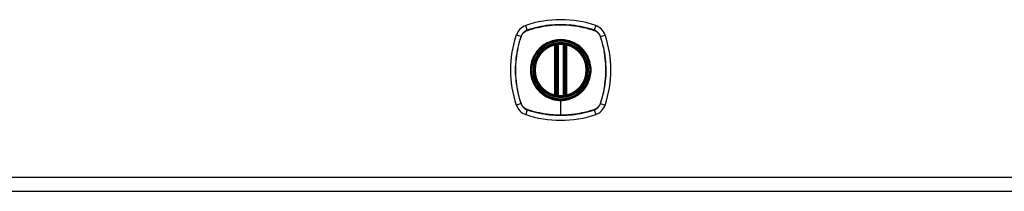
# Model space of a CAD drawing. Header units: inches. Extents: x 6 to 216, y 11 to 118.
# Tile 176 of 212: x 68 to 80, y 20 to 22. Entities that reach past the tile are written whole.
import ezdxf

# ---------------------------------------------------------------- set-up
doc = ezdxf.new("R2010")
doc.units = ezdxf.units.IN
doc.header["$MEASUREMENT"] = 0
doc.layers.add('Visible Edges(ANSI)', color=7, linetype='Continuous', lineweight=25)
doc.layers.add('Visible Tangent Edges(ANSI)', color=7, linetype='Continuous', lineweight=25)

msp = doc.modelspace()

# ---------------------------------------------------------------- linework, layer by layer
at = {"layer": 'Visible Edges(ANSI)'}
for p, q in [((74.427, 21.107), (74.427, 21.692)), ((74.447, 21.103), (74.447, 21.697)), ((74.526, 21.697), (74.526, 21.103)), ((74.546, 21.692), (74.546, 21.107)), ((56.688, 19.976), (92.284, 19.976))]:
    msp.add_line(p, q, dxfattribs=at)
at = {"layer": 'Visible Edges(ANSI)', "flags": 128}
for points in [[(74.458, 21.711), (74.456, 21.711), (74.455, 21.711), (74.453, 21.711), (74.452, 21.711), (74.45, 21.711), (74.448, 21.71), (74.447, 21.71), (74.446, 21.71), (74.444, 21.71), (74.443, 21.71), (74.442, 21.709), (74.441, 21.709), (74.439, 21.709), (74.438, 21.709), (74.437, 21.709), (74.437, 21.709), (74.436, 21.709), (74.435, 21.708), (74.435, 21.708), (74.434, 21.708), (74.434, 21.708), (74.433, 21.708), (74.433, 21.708), (74.433, 21.708)], [(74.54, 21.708), (74.54, 21.708), (74.539, 21.708), (74.539, 21.708), (74.539, 21.708), (74.538, 21.708), (74.538, 21.708), (74.537, 21.709), (74.536, 21.709), (74.536, 21.709), (74.535, 21.709), (74.534, 21.709), (74.532, 21.709), (74.531, 21.709), (74.53, 21.71), (74.529, 21.71), (74.527, 21.71), (74.526, 21.71), (74.524, 21.71), (74.523, 21.711), (74.521, 21.711), (74.52, 21.711), (74.518, 21.711), (74.517, 21.711), (74.515, 21.711)], [(74.433, 21.091), (74.433, 21.091), (74.433, 21.091), (74.434, 21.091), (74.434, 21.091), (74.435, 21.091), (74.435, 21.091), (74.436, 21.091), (74.437, 21.091), (74.437, 21.091), (74.438, 21.09), (74.439, 21.09), (74.441, 21.09), (74.442, 21.09), (74.443, 21.09), (74.444, 21.09), (74.446, 21.089), (74.447, 21.089), (74.448, 21.089), (74.45, 21.089), (74.452, 21.089), (74.453, 21.089), (74.455, 21.088), (74.456, 21.088), (74.458, 21.088)], [(74.515, 21.088), (74.517, 21.088), (74.518, 21.088), (74.52, 21.089), (74.521, 21.089), (74.523, 21.089), (74.524, 21.089), (74.526, 21.089), (74.527, 21.089), (74.529, 21.09), (74.53, 21.09), (74.531, 21.09), (74.532, 21.09), (74.534, 21.09), (74.535, 21.09), (74.536, 21.091), (74.536, 21.091), (74.537, 21.091), (74.538, 21.091), (74.538, 21.091), (74.539, 21.091), (74.539, 21.091), (74.539, 21.091), (74.54, 21.091), (74.54, 21.091)]]:
    msp.add_lwpolyline(points, dxfattribs=at)
at = {"layer": 'Visible Edges(ANSI)'}
for radius in [0.32, 0.315]:
    msp.add_circle((74.486, 21.4), radius, dxfattribs=at)
for centre, radius, start, end in [((74.132, 21.754), 0.177, 108.7722, 161.2278), ((74.486, 20.711), 1.28, 71.2278, 108.7722), ((74.841, 21.754), 0.177, 18.7722, 71.2278), ((75.175, 21.4), 1.28, 161.2278, 198.7722), ((73.797, 21.4), 1.28, 341.2278, 18.7722), ((74.486, 21.4), 0.313, 103.6344, 256.3656), ((74.486, 21.4), 0.313, 99.784, 103.6344), ((74.415, 21.692), 0.0118, 0, 103.6344), ((74.435, 21.697), 0.0118, 0, 99.784), ((74.486, 21.4), 0.313, 84.7499, 95.2501), ((74.538, 21.697), 0.0118, 80.216, 180), ((74.486, 21.4), 0.313, 76.3656, 80.216), ((74.557, 21.692), 0.0118, 76.3656, 180), ((74.486, 21.4), 0.313, 283.6344, 76.3656), ((74.415, 21.107), 0.0118, 256.3656, 0), ((74.486, 21.4), 0.313, 256.3656, 260.216), ((74.435, 21.103), 0.0118, 260.216, 0), ((74.538, 21.103), 0.0118, 180, 279.784), ((74.486, 21.4), 0.313, 279.784, 283.6344), ((74.557, 21.107), 0.0118, 180, 283.6344), ((74.132, 21.045), 0.177, 198.7722, 251.2278), ((74.486, 21.4), 0.313, 264.7499, 275.2501), ((74.841, 21.045), 0.177, 288.7722, 341.2278), ((74.486, 22.089), 1.28, 251.2278, 288.7722)]:
    msp.add_arc(centre, radius, start, end, dxfattribs=at)
at = {"layer": 'Visible Tangent Edges(ANSI)'}
for p, q in [((74.093, 21.867), (74.075, 21.922)), ((74.898, 21.922), (74.88, 21.867)), ((74.019, 21.793), (73.964, 21.811)), ((74.021, 21.792), (74.021, 21.792)), ((74.094, 21.865), (74.094, 21.865)), ((74.878, 21.865), (74.879, 21.865)), ((74.952, 21.792), (74.952, 21.792)), ((74.954, 21.793), (75.009, 21.811)), ((74.415, 21.692), (74.413, 21.704)), ((74.415, 21.692), (74.427, 21.692)), ((74.415, 21.692), (74.415, 21.107)), ((74.427, 21.692), (74.437, 21.692)), ((74.433, 21.708), (74.434, 21.702)), ((74.437, 21.697), (74.447, 21.697)), ((74.437, 21.107), (74.437, 21.692)), ((74.458, 21.711), (74.459, 21.7)), ((74.459, 21.1), (74.459, 21.7)), ((74.515, 21.711), (74.514, 21.7)), ((74.514, 21.7), (74.514, 21.1)), ((74.526, 21.697), (74.536, 21.697)), ((74.536, 21.692), (74.546, 21.692)), ((74.536, 21.692), (74.536, 21.107)), ((74.539, 21.702), (74.54, 21.708)), ((74.546, 21.692), (74.557, 21.692)), ((74.56, 21.704), (74.557, 21.692)), ((74.557, 21.107), (74.557, 21.692)), ((74.413, 21.096), (74.415, 21.107)), ((74.427, 21.107), (74.415, 21.107)), ((74.437, 21.107), (74.427, 21.107)), ((74.434, 21.097), (74.433, 21.091)), ((74.447, 21.103), (74.437, 21.103)), ((74.459, 21.1), (74.458, 21.088)), ((74.514, 21.1), (74.515, 21.088)), ((74.536, 21.103), (74.526, 21.103)), ((74.546, 21.107), (74.536, 21.107)), ((74.54, 21.091), (74.539, 21.097)), ((74.557, 21.107), (74.546, 21.107)), ((74.557, 21.107), (74.56, 21.096)), ((74.019, 21.007), (73.964, 20.988)), ((74.021, 21.007), (74.021, 21.008)), ((74.486, 21.048), (74.486, 21.043)), ((74.486, 20.869), (74.486, 21.043)), ((74.952, 21.008), (74.952, 21.007)), ((74.954, 21.007), (75.009, 20.988)), ((74.093, 20.932), (74.075, 20.877)), ((74.094, 20.934), (74.094, 20.934)), ((74.879, 20.934), (74.878, 20.934)), ((74.88, 20.932), (74.898, 20.877)), ((92.284, 20.137), (56.688, 20.137))]:
    msp.add_line(p, q, dxfattribs=at)
at = {"layer": 'Visible Tangent Edges(ANSI)', "flags": 128}
for points in [[(74.88, 21.867), (74.848, 21.878), (74.816, 21.887), (74.784, 21.895), (74.751, 21.903), (74.718, 21.91), (74.685, 21.916), (74.652, 21.921), (74.619, 21.925), (74.586, 21.928), (74.552, 21.93), (74.519, 21.931), (74.486, 21.932), (74.452, 21.931), (74.419, 21.93), (74.386, 21.928), (74.353, 21.925), (74.32, 21.921), (74.287, 21.916), (74.254, 21.91), (74.221, 21.903), (74.189, 21.895), (74.157, 21.887), (74.125, 21.878), (74.093, 21.867)], [(74.094, 21.865), (74.126, 21.876), (74.158, 21.885), (74.19, 21.894), (74.222, 21.901), (74.255, 21.908), (74.287, 21.914), (74.32, 21.919), (74.353, 21.923), (74.386, 21.926), (74.419, 21.929), (74.453, 21.93), (74.486, 21.931), (74.519, 21.93), (74.552, 21.929), (74.585, 21.927), (74.619, 21.923), (74.652, 21.919), (74.685, 21.914), (74.718, 21.908), (74.75, 21.901), (74.783, 21.894), (74.815, 21.885), (74.847, 21.876), (74.878, 21.865)], [(74.019, 21.793), (74.009, 21.761), (73.999, 21.729), (73.991, 21.697), (73.983, 21.664), (73.976, 21.632), (73.97, 21.599), (73.966, 21.565), (73.961, 21.532), (73.958, 21.499), (73.956, 21.466), (73.955, 21.432), (73.954, 21.399), (73.955, 21.366), (73.956, 21.332), (73.958, 21.299), (73.962, 21.266), (73.966, 21.233), (73.971, 21.2), (73.976, 21.167), (73.983, 21.135), (73.991, 21.102), (73.999, 21.07), (74.009, 21.038), (74.019, 21.007)], [(74.021, 21.008), (74.01, 21.039), (74.001, 21.071), (73.993, 21.103), (73.985, 21.135), (73.978, 21.168), (73.972, 21.201), (73.967, 21.233), (73.963, 21.266), (73.96, 21.299), (73.957, 21.333), (73.956, 21.366), (73.956, 21.399), (73.956, 21.432), (73.957, 21.465), (73.96, 21.499), (73.963, 21.532), (73.967, 21.565), (73.972, 21.598), (73.978, 21.631), (73.985, 21.664), (73.992, 21.696), (74.001, 21.728), (74.01, 21.76), (74.021, 21.792)], [(74.093, 21.867), (74.089, 21.866), (74.085, 21.864), (74.081, 21.862), (74.077, 21.86), (74.073, 21.858), (74.069, 21.856), (74.065, 21.853), (74.061, 21.851), (74.058, 21.848), (74.054, 21.845), (74.051, 21.842), (74.047, 21.839), (74.044, 21.836), (74.041, 21.832), (74.038, 21.829), (74.036, 21.825), (74.033, 21.821), (74.03, 21.817), (74.028, 21.814), (74.026, 21.81), (74.024, 21.805), (74.022, 21.801), (74.02, 21.797), (74.019, 21.793)], [(74.021, 21.792), (74.022, 21.796), (74.024, 21.8), (74.026, 21.805), (74.028, 21.808), (74.03, 21.812), (74.032, 21.816), (74.035, 21.82), (74.037, 21.824), (74.04, 21.827), (74.043, 21.831), (74.046, 21.834), (74.049, 21.837), (74.052, 21.84), (74.056, 21.843), (74.059, 21.846), (74.063, 21.849), (74.066, 21.851), (74.07, 21.854), (74.074, 21.856), (74.078, 21.858), (74.082, 21.86), (74.086, 21.862), (74.09, 21.864), (74.094, 21.865)], [(74.879, 21.865), (74.883, 21.864), (74.887, 21.862), (74.891, 21.86), (74.895, 21.858), (74.899, 21.856), (74.903, 21.854), (74.907, 21.851), (74.91, 21.849), (74.914, 21.846), (74.917, 21.843), (74.921, 21.84), (74.924, 21.837), (74.927, 21.834), (74.93, 21.831), (74.933, 21.827), (74.935, 21.824), (74.938, 21.82), (74.94, 21.816), (74.943, 21.812), (74.945, 21.808), (74.947, 21.805), (74.949, 21.8), (74.95, 21.796), (74.952, 21.792)], [(74.954, 21.793), (74.953, 21.797), (74.951, 21.801), (74.949, 21.805), (74.947, 21.81), (74.945, 21.814), (74.942, 21.817), (74.94, 21.821), (74.937, 21.825), (74.935, 21.829), (74.932, 21.832), (74.929, 21.836), (74.926, 21.839), (74.922, 21.842), (74.919, 21.845), (74.915, 21.848), (74.912, 21.851), (74.908, 21.853), (74.904, 21.856), (74.9, 21.858), (74.896, 21.86), (74.892, 21.862), (74.888, 21.864), (74.884, 21.866), (74.88, 21.867)], [(74.952, 21.792), (74.962, 21.76), (74.972, 21.728), (74.98, 21.696), (74.988, 21.664), (74.995, 21.632), (75.001, 21.599), (75.006, 21.566), (75.01, 21.533), (75.013, 21.5), (75.015, 21.467), (75.017, 21.434), (75.017, 21.4), (75.017, 21.367), (75.016, 21.334), (75.013, 21.301), (75.01, 21.268), (75.006, 21.234), (75.001, 21.201), (74.995, 21.169), (74.988, 21.136), (74.98, 21.103), (74.972, 21.071), (74.962, 21.039), (74.952, 21.008)], [(74.954, 21.007), (74.964, 21.038), (74.974, 21.07), (74.982, 21.103), (74.99, 21.135), (74.997, 21.168), (75.002, 21.201), (75.007, 21.234), (75.011, 21.267), (75.015, 21.301), (75.017, 21.334), (75.018, 21.367), (75.019, 21.4), (75.018, 21.434), (75.017, 21.467), (75.014, 21.5), (75.011, 21.533), (75.007, 21.566), (75.002, 21.599), (74.996, 21.632), (74.99, 21.665), (74.982, 21.697), (74.974, 21.729), (74.964, 21.761), (74.954, 21.793)], [(74.486, 21.048), (74.408, 21.056), (74.333, 21.082), (74.266, 21.124), (74.211, 21.18), (74.169, 21.247), (74.143, 21.322), (74.134, 21.4), (74.143, 21.479), (74.169, 21.553), (74.211, 21.62), (74.267, 21.675), (74.334, 21.717), (74.408, 21.743), (74.487, 21.752), (74.565, 21.743), (74.64, 21.717), (74.707, 21.675), (74.762, 21.619), (74.804, 21.553), (74.83, 21.478), (74.839, 21.4), (74.83, 21.321), (74.804, 21.247), (74.762, 21.18), (74.706, 21.124), (74.639, 21.082), (74.565, 21.056), (74.486, 21.048)], [(74.259, 21.674), (74.257, 21.673), (74.255, 21.671), (74.253, 21.669), (74.25, 21.667), (74.248, 21.665), (74.246, 21.663), (74.244, 21.662), (74.242, 21.66), (74.24, 21.658), (74.238, 21.656), (74.236, 21.654), (74.234, 21.652), (74.232, 21.65), (74.23, 21.648), (74.228, 21.646), (74.227, 21.644), (74.225, 21.642), (74.223, 21.64), (74.221, 21.638), (74.219, 21.636), (74.217, 21.634), (74.215, 21.632), (74.214, 21.629), (74.212, 21.627)], [(74.714, 21.674), (74.698, 21.687), (74.681, 21.699), (74.663, 21.709), (74.645, 21.719), (74.627, 21.728), (74.607, 21.735), (74.588, 21.742), (74.568, 21.747), (74.548, 21.751), (74.527, 21.754), (74.507, 21.756), (74.486, 21.757), (74.466, 21.756), (74.445, 21.754), (74.425, 21.751), (74.405, 21.747), (74.385, 21.742), (74.365, 21.735), (74.346, 21.728), (74.327, 21.719), (74.309, 21.709), (74.292, 21.699), (74.275, 21.687), (74.259, 21.674)], [(74.434, 21.702), (74.434, 21.703), (74.433, 21.703), (74.432, 21.703), (74.431, 21.704), (74.43, 21.704), (74.429, 21.704), (74.429, 21.704), (74.428, 21.705), (74.427, 21.705), (74.426, 21.705), (74.425, 21.705), (74.424, 21.705), (74.423, 21.705), (74.422, 21.705), (74.421, 21.705), (74.42, 21.705), (74.419, 21.705), (74.418, 21.705), (74.417, 21.705), (74.416, 21.705), (74.415, 21.704), (74.415, 21.704), (74.414, 21.704), (74.413, 21.704)], [(74.437, 21.697), (74.437, 21.697), (74.437, 21.697), (74.437, 21.697), (74.437, 21.698), (74.437, 21.698), (74.437, 21.698), (74.437, 21.698), (74.436, 21.699), (74.436, 21.699), (74.436, 21.699), (74.436, 21.699), (74.436, 21.7), (74.436, 21.7), (74.436, 21.7), (74.436, 21.7), (74.435, 21.701), (74.435, 21.701), (74.435, 21.701), (74.435, 21.701), (74.435, 21.701), (74.435, 21.702), (74.435, 21.702), (74.434, 21.702), (74.434, 21.702)], [(74.437, 21.692), (74.437, 21.693), (74.437, 21.693), (74.437, 21.693), (74.437, 21.693), (74.437, 21.693), (74.437, 21.693), (74.437, 21.694), (74.437, 21.694), (74.437, 21.694), (74.437, 21.694), (74.437, 21.694), (74.437, 21.694), (74.437, 21.695), (74.437, 21.695), (74.437, 21.695), (74.437, 21.695), (74.437, 21.695), (74.437, 21.696), (74.437, 21.696), (74.437, 21.696), (74.437, 21.696), (74.437, 21.696), (74.437, 21.696), (74.437, 21.697)], [(74.447, 21.697), (74.447, 21.697), (74.447, 21.697), (74.447, 21.697), (74.447, 21.697), (74.448, 21.697), (74.448, 21.697), (74.448, 21.697), (74.449, 21.697), (74.449, 21.697), (74.45, 21.697), (74.45, 21.697), (74.451, 21.698), (74.451, 21.698), (74.452, 21.698), (74.452, 21.698), (74.453, 21.698), (74.454, 21.699), (74.454, 21.699), (74.455, 21.699), (74.456, 21.699), (74.457, 21.699), (74.457, 21.699), (74.458, 21.7), (74.459, 21.7)], [(74.514, 21.7), (74.515, 21.7), (74.516, 21.699), (74.516, 21.699), (74.517, 21.699), (74.518, 21.699), (74.519, 21.699), (74.519, 21.699), (74.52, 21.698), (74.521, 21.698), (74.521, 21.698), (74.522, 21.698), (74.522, 21.698), (74.523, 21.697), (74.523, 21.697), (74.524, 21.697), (74.524, 21.697), (74.525, 21.697), (74.525, 21.697), (74.525, 21.697), (74.525, 21.697), (74.526, 21.697), (74.526, 21.697), (74.526, 21.697), (74.526, 21.697)], [(74.539, 21.702), (74.538, 21.702), (74.538, 21.702), (74.538, 21.702), (74.538, 21.701), (74.538, 21.701), (74.538, 21.701), (74.538, 21.701), (74.537, 21.701), (74.537, 21.7), (74.537, 21.7), (74.537, 21.7), (74.537, 21.7), (74.537, 21.699), (74.537, 21.699), (74.537, 21.699), (74.536, 21.699), (74.536, 21.698), (74.536, 21.698), (74.536, 21.698), (74.536, 21.698), (74.536, 21.697), (74.536, 21.697), (74.536, 21.697), (74.536, 21.697)], [(74.536, 21.697), (74.536, 21.696), (74.536, 21.696), (74.536, 21.696), (74.536, 21.696), (74.536, 21.696), (74.536, 21.696), (74.536, 21.695), (74.536, 21.695), (74.536, 21.695), (74.536, 21.695), (74.536, 21.695), (74.536, 21.694), (74.536, 21.694), (74.536, 21.694), (74.536, 21.694), (74.536, 21.694), (74.536, 21.694), (74.536, 21.693), (74.536, 21.693), (74.536, 21.693), (74.536, 21.693), (74.536, 21.693), (74.536, 21.693), (74.536, 21.692)], [(74.56, 21.704), (74.559, 21.704), (74.558, 21.704), (74.557, 21.704), (74.556, 21.705), (74.556, 21.705), (74.555, 21.705), (74.554, 21.705), (74.553, 21.705), (74.552, 21.705), (74.551, 21.705), (74.55, 21.705), (74.549, 21.705), (74.548, 21.705), (74.547, 21.705), (74.546, 21.705), (74.545, 21.705), (74.544, 21.704), (74.543, 21.704), (74.543, 21.704), (74.542, 21.704), (74.541, 21.703), (74.54, 21.703), (74.539, 21.703), (74.539, 21.702)], [(74.761, 21.627), (74.759, 21.629), (74.757, 21.632), (74.756, 21.634), (74.754, 21.636), (74.752, 21.638), (74.75, 21.64), (74.748, 21.642), (74.746, 21.644), (74.744, 21.646), (74.743, 21.648), (74.741, 21.65), (74.739, 21.652), (74.737, 21.654), (74.735, 21.656), (74.733, 21.658), (74.731, 21.66), (74.729, 21.662), (74.727, 21.663), (74.725, 21.665), (74.722, 21.667), (74.72, 21.669), (74.718, 21.671), (74.716, 21.673), (74.714, 21.674)], [(74.212, 21.627), (74.199, 21.611), (74.188, 21.594), (74.177, 21.577), (74.167, 21.559), (74.158, 21.54), (74.151, 21.521), (74.144, 21.501), (74.139, 21.481), (74.135, 21.461), (74.132, 21.441), (74.13, 21.42), (74.13, 21.4), (74.13, 21.379), (74.132, 21.359), (74.135, 21.338), (74.139, 21.318), (74.144, 21.298), (74.151, 21.279), (74.158, 21.259), (74.167, 21.241), (74.177, 21.223), (74.188, 21.205), (74.199, 21.188), (74.212, 21.172)], [(74.761, 21.172), (74.774, 21.188), (74.785, 21.205), (74.796, 21.223), (74.806, 21.241), (74.815, 21.26), (74.822, 21.279), (74.829, 21.298), (74.834, 21.318), (74.838, 21.338), (74.841, 21.359), (74.843, 21.379), (74.843, 21.4), (74.843, 21.42), (74.841, 21.441), (74.838, 21.461), (74.834, 21.482), (74.828, 21.501), (74.822, 21.521), (74.814, 21.54), (74.806, 21.559), (74.796, 21.577), (74.785, 21.594), (74.774, 21.611), (74.761, 21.627)], [(74.212, 21.172), (74.214, 21.17), (74.215, 21.168), (74.217, 21.166), (74.219, 21.164), (74.221, 21.162), (74.223, 21.16), (74.225, 21.158), (74.227, 21.156), (74.228, 21.154), (74.23, 21.152), (74.232, 21.15), (74.234, 21.148), (74.236, 21.146), (74.238, 21.144), (74.24, 21.142), (74.242, 21.14), (74.244, 21.138), (74.246, 21.136), (74.248, 21.134), (74.25, 21.132), (74.253, 21.131), (74.255, 21.129), (74.257, 21.127), (74.259, 21.125)], [(74.259, 21.125), (74.267, 21.119), (74.275, 21.112), (74.283, 21.106), (74.292, 21.101), (74.301, 21.095), (74.31, 21.09), (74.319, 21.085), (74.328, 21.08), (74.337, 21.076), (74.346, 21.072), (74.356, 21.068), (74.365, 21.064), (74.375, 21.061), (74.385, 21.058), (74.395, 21.055), (74.405, 21.052), (74.415, 21.05), (74.425, 21.048), (74.435, 21.047), (74.445, 21.045), (74.456, 21.044), (74.466, 21.043), (74.476, 21.043), (74.486, 21.043)], [(74.413, 21.096), (74.414, 21.095), (74.415, 21.095), (74.415, 21.095), (74.416, 21.095), (74.417, 21.095), (74.418, 21.095), (74.419, 21.095), (74.42, 21.094), (74.421, 21.094), (74.422, 21.094), (74.423, 21.094), (74.424, 21.094), (74.425, 21.095), (74.426, 21.095), (74.427, 21.095), (74.428, 21.095), (74.429, 21.095), (74.429, 21.095), (74.43, 21.096), (74.431, 21.096), (74.432, 21.096), (74.433, 21.096), (74.434, 21.097), (74.434, 21.097)], [(74.434, 21.097), (74.434, 21.097), (74.435, 21.098), (74.435, 21.098), (74.435, 21.098), (74.435, 21.098), (74.435, 21.098), (74.435, 21.099), (74.435, 21.099), (74.436, 21.099), (74.436, 21.099), (74.436, 21.1), (74.436, 21.1), (74.436, 21.1), (74.436, 21.1), (74.436, 21.101), (74.436, 21.101), (74.437, 21.101), (74.437, 21.101), (74.437, 21.102), (74.437, 21.102), (74.437, 21.102), (74.437, 21.102), (74.437, 21.103), (74.437, 21.103)], [(74.437, 21.103), (74.437, 21.103), (74.437, 21.103), (74.437, 21.103), (74.437, 21.104), (74.437, 21.104), (74.437, 21.104), (74.437, 21.104), (74.437, 21.104), (74.437, 21.104), (74.437, 21.105), (74.437, 21.105), (74.437, 21.105), (74.437, 21.105), (74.437, 21.105), (74.437, 21.105), (74.437, 21.106), (74.437, 21.106), (74.437, 21.106), (74.437, 21.106), (74.437, 21.106), (74.437, 21.107), (74.437, 21.107), (74.437, 21.107), (74.437, 21.107)], [(74.459, 21.1), (74.458, 21.1), (74.457, 21.1), (74.457, 21.1), (74.456, 21.1), (74.455, 21.101), (74.454, 21.101), (74.454, 21.101), (74.453, 21.101), (74.452, 21.101), (74.452, 21.101), (74.451, 21.102), (74.451, 21.102), (74.45, 21.102), (74.45, 21.102), (74.449, 21.102), (74.449, 21.102), (74.448, 21.103), (74.448, 21.103), (74.448, 21.103), (74.447, 21.103), (74.447, 21.103), (74.447, 21.103), (74.447, 21.103), (74.447, 21.103)], [(74.486, 21.043), (74.497, 21.043), (74.507, 21.043), (74.517, 21.044), (74.527, 21.045), (74.538, 21.047), (74.548, 21.048), (74.558, 21.05), (74.568, 21.052), (74.578, 21.055), (74.588, 21.058), (74.598, 21.061), (74.607, 21.064), (74.617, 21.068), (74.627, 21.072), (74.636, 21.076), (74.645, 21.08), (74.654, 21.085), (74.663, 21.09), (74.672, 21.095), (74.681, 21.101), (74.69, 21.106), (74.698, 21.112), (74.706, 21.119), (74.714, 21.125)], [(74.526, 21.103), (74.526, 21.103), (74.526, 21.103), (74.526, 21.103), (74.525, 21.103), (74.525, 21.103), (74.525, 21.103), (74.525, 21.103), (74.524, 21.102), (74.524, 21.102), (74.523, 21.102), (74.523, 21.102), (74.522, 21.102), (74.522, 21.102), (74.521, 21.101), (74.521, 21.101), (74.52, 21.101), (74.519, 21.101), (74.519, 21.101), (74.518, 21.101), (74.517, 21.1), (74.516, 21.1), (74.516, 21.1), (74.515, 21.1), (74.514, 21.1)], [(74.536, 21.107), (74.536, 21.107), (74.536, 21.107), (74.536, 21.107), (74.536, 21.106), (74.536, 21.106), (74.536, 21.106), (74.536, 21.106), (74.536, 21.106), (74.536, 21.105), (74.536, 21.105), (74.536, 21.105), (74.536, 21.105), (74.536, 21.105), (74.536, 21.105), (74.536, 21.104), (74.536, 21.104), (74.536, 21.104), (74.536, 21.104), (74.536, 21.104), (74.536, 21.104), (74.536, 21.103), (74.536, 21.103), (74.536, 21.103), (74.536, 21.103)], [(74.536, 21.103), (74.536, 21.103), (74.536, 21.102), (74.536, 21.102), (74.536, 21.102), (74.536, 21.102), (74.536, 21.101), (74.536, 21.101), (74.536, 21.101), (74.537, 21.101), (74.537, 21.1), (74.537, 21.1), (74.537, 21.1), (74.537, 21.1), (74.537, 21.099), (74.537, 21.099), (74.537, 21.099), (74.538, 21.099), (74.538, 21.098), (74.538, 21.098), (74.538, 21.098), (74.538, 21.098), (74.538, 21.098), (74.538, 21.097), (74.539, 21.097)], [(74.539, 21.097), (74.539, 21.097), (74.54, 21.096), (74.541, 21.096), (74.542, 21.096), (74.543, 21.096), (74.543, 21.095), (74.544, 21.095), (74.545, 21.095), (74.546, 21.095), (74.547, 21.095), (74.548, 21.095), (74.549, 21.094), (74.55, 21.094), (74.551, 21.094), (74.552, 21.094), (74.553, 21.094), (74.554, 21.095), (74.555, 21.095), (74.556, 21.095), (74.556, 21.095), (74.557, 21.095), (74.558, 21.095), (74.559, 21.095), (74.56, 21.096)], [(74.714, 21.125), (74.716, 21.127), (74.718, 21.129), (74.72, 21.131), (74.722, 21.132), (74.725, 21.134), (74.727, 21.136), (74.729, 21.138), (74.731, 21.14), (74.733, 21.142), (74.735, 21.144), (74.737, 21.146), (74.739, 21.148), (74.741, 21.15), (74.743, 21.152), (74.744, 21.154), (74.746, 21.156), (74.748, 21.158), (74.75, 21.16), (74.752, 21.162), (74.754, 21.164), (74.756, 21.166), (74.757, 21.168), (74.759, 21.17), (74.761, 21.172)], [(74.019, 21.007), (74.02, 21.002), (74.022, 20.998), (74.024, 20.994), (74.026, 20.99), (74.028, 20.986), (74.03, 20.982), (74.033, 20.978), (74.036, 20.974), (74.038, 20.971), (74.041, 20.967), (74.044, 20.964), (74.047, 20.961), (74.051, 20.957), (74.054, 20.954), (74.058, 20.952), (74.061, 20.949), (74.065, 20.946), (74.069, 20.944), (74.073, 20.941), (74.077, 20.939), (74.081, 20.937), (74.085, 20.935), (74.089, 20.934), (74.093, 20.932)], [(74.094, 20.934), (74.09, 20.936), (74.086, 20.937), (74.082, 20.939), (74.078, 20.941), (74.074, 20.943), (74.07, 20.946), (74.066, 20.948), (74.063, 20.951), (74.059, 20.953), (74.056, 20.956), (74.052, 20.959), (74.049, 20.962), (74.046, 20.966), (74.043, 20.969), (74.04, 20.972), (74.037, 20.976), (74.035, 20.98), (74.032, 20.983), (74.03, 20.987), (74.028, 20.991), (74.026, 20.995), (74.024, 20.999), (74.022, 21.003), (74.021, 21.007)], [(74.952, 21.007), (74.95, 21.003), (74.949, 20.999), (74.947, 20.995), (74.945, 20.991), (74.943, 20.987), (74.94, 20.983), (74.938, 20.98), (74.935, 20.976), (74.933, 20.972), (74.93, 20.969), (74.927, 20.966), (74.924, 20.962), (74.921, 20.959), (74.917, 20.956), (74.914, 20.953), (74.91, 20.951), (74.907, 20.948), (74.903, 20.946), (74.899, 20.943), (74.895, 20.941), (74.891, 20.939), (74.887, 20.937), (74.883, 20.936), (74.879, 20.934)], [(74.88, 20.932), (74.884, 20.934), (74.888, 20.935), (74.892, 20.937), (74.896, 20.939), (74.9, 20.941), (74.904, 20.944), (74.908, 20.946), (74.912, 20.949), (74.915, 20.952), (74.919, 20.954), (74.922, 20.957), (74.926, 20.961), (74.929, 20.964), (74.932, 20.967), (74.935, 20.971), (74.937, 20.974), (74.94, 20.978), (74.942, 20.982), (74.945, 20.986), (74.947, 20.99), (74.949, 20.994), (74.951, 20.998), (74.953, 21.002), (74.954, 21.007)], [(74.093, 20.932), (74.125, 20.922), (74.157, 20.913), (74.189, 20.904), (74.222, 20.896), (74.255, 20.89), (74.288, 20.884), (74.321, 20.879), (74.354, 20.875), (74.387, 20.872), (74.42, 20.869), (74.454, 20.868), (74.487, 20.868), (74.52, 20.868), (74.553, 20.869), (74.587, 20.872), (74.62, 20.875), (74.653, 20.879), (74.686, 20.884), (74.719, 20.89), (74.751, 20.896), (74.784, 20.904), (74.816, 20.913), (74.848, 20.922), (74.88, 20.932)], [(74.486, 20.869), (74.47, 20.869), (74.453, 20.869), (74.437, 20.87), (74.42, 20.871), (74.404, 20.872), (74.387, 20.873), (74.37, 20.874), (74.354, 20.876), (74.337, 20.878), (74.321, 20.88), (74.304, 20.883), (74.288, 20.885), (74.271, 20.888), (74.255, 20.891), (74.239, 20.895), (74.222, 20.898), (74.206, 20.902), (74.19, 20.906), (74.174, 20.91), (74.158, 20.914), (74.142, 20.919), (74.126, 20.924), (74.11, 20.929), (74.094, 20.934)], [(74.878, 20.934), (74.863, 20.929), (74.847, 20.924), (74.831, 20.919), (74.815, 20.914), (74.799, 20.91), (74.783, 20.906), (74.767, 20.902), (74.751, 20.898), (74.734, 20.895), (74.718, 20.891), (74.702, 20.888), (74.685, 20.885), (74.669, 20.883), (74.652, 20.88), (74.636, 20.878), (74.619, 20.876), (74.603, 20.875), (74.586, 20.873), (74.57, 20.872), (74.553, 20.871), (74.536, 20.87), (74.52, 20.869), (74.503, 20.869), (74.486, 20.869)]]:
    msp.add_lwpolyline(points, dxfattribs=at)
at = {"layer": 'Visible Tangent Edges(ANSI)'}
for radius in [0.346, 0.342, 0.325, 0.324]:
    msp.add_circle((74.486, 21.4), radius, dxfattribs=at)
for start, end in [(103.6344, 256.3656), (84.7499, 95.2501), (283.6344, 76.3656), (264.7499, 275.2501)]:
    msp.add_arc((74.486, 21.4), 0.301, start, end, dxfattribs=at)
for centre, major_axis, ratio, start_param, end_param in [((74.024, 21.791), (0.00933, -0.00312), 0.002893, 1.85298, 2.093627), ((74.095, 21.863), (0.00312, -0.00933), 0.002893, 4.189559, 4.430205), ((74.878, 21.863), (-0.00312, -0.00933), 0.002893, 1.85298, 2.093627), ((74.949, 21.791), (0.00933, 0.00312), 0.002893, 1.047966, 1.288612), ((74.433, 21.708), (-0.00893, -0.00773), 0.431674, 0, 1.315955), ((74.439, 21.697), (-0.0116, -0.0021), 0.025638, 4.856604, 6.283185), ((74.534, 21.697), (0.0116, -0.0021), 0.025638, 0, 1.426581), ((74.54, 21.708), (0.00893, -0.00773), 0.431674, 4.96723, 6.283185), ((74.433, 21.092), (-0.00893, 0.00773), 0.431674, 4.96723, 6.283185), ((74.439, 21.103), (-0.0116, 0.0021), 0.025638, 0, 1.426581), ((74.534, 21.103), (0.0116, 0.0021), 0.025638, 4.856604, 6.283185), ((74.54, 21.092), (0.00893, 0.00773), 0.431674, 0, 1.315955), ((74.024, 21.008), (0.00933, 0.00312), 0.002893, 4.189559, 4.430205), ((74.949, 21.008), (-0.00933, 0.00312), 0.002893, 1.85298, 2.093627), ((74.095, 20.937), (0.00312, 0.00933), 0.002893, 1.85298, 2.093627), ((74.878, 20.937), (-0.00312, 0.00933), 0.002893, 4.189559, 4.430205)]:
    msp.add_ellipse(centre, major_axis=major_axis, ratio=ratio, start_param=start_param, end_param=end_param, dxfattribs=at)

doc.saveas('drawing.dxf')
